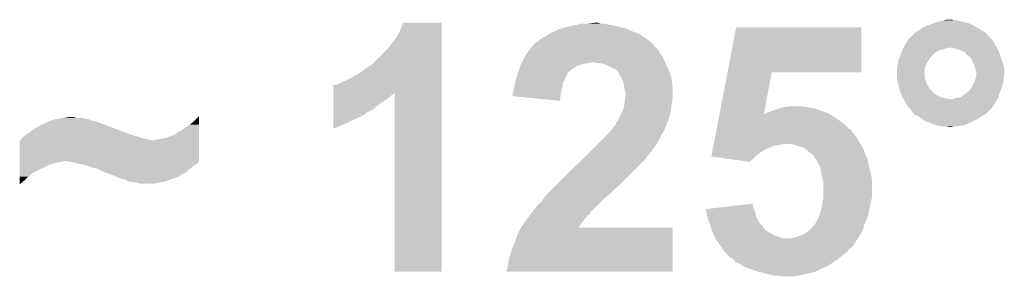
# Model space of a CAD drawing. Extents: x -1.3 to 24.2, y -3.9 to 39.2.
# Tile 26 of 33: x 11 to 14.3, y 30 to 30.9. Entities that reach past the tile are written whole.
import ezdxf

# ---------------------------------------------------------------- set-up
doc = ezdxf.new("R2010")
doc.units = 0
doc.layers.add('THERMO_31_CLICK_V100_GTO', color=14, linetype='CONTINUOUS')

msp = doc.modelspace()

# ---------------------------------------------------------------- linework, layer by layer
at = {"layer": 'THERMO_31_CLICK_V100_GTO'}
for points in [[(12.27582, 30.82798), (12.285986, 30.855898), (12.412978, 30.82798), (12.41298, 30.855898)], [(12.285986, 30.855898), (12.285996, 30.85592), (12.41298, 30.855898), (12.285996, 30.85592)], [(12.80922, 30.838138), (12.8397, 30.84576), (13.014962, 30.838138), (12.98448, 30.84576)], [(12.8397, 30.84576), (12.851554, 30.8483), (12.98448, 30.84576), (12.96924, 30.8483)], [(12.851554, 30.8483), (12.863408, 30.85084), (12.96924, 30.8483), (12.95654, 30.85084)], [(12.863408, 30.85084), (12.875262, 30.85338), (12.95654, 30.85084), (12.946382, 30.85338)], [(12.89558, 30.85338), (12.915884, 30.855918), (12.933684, 30.85338), (12.926062, 30.855918)], [(12.915884, 30.855918), (12.915902, 30.85592), (12.926062, 30.855918), (12.915902, 30.85592)], [(13.352502, 30.69336), (13.380732, 30.840658), (13.792178, 30.69336), (13.7922, 30.840658)], [(13.380732, 30.840658), (13.380738, 30.84068), (13.7922, 30.840658), (13.380738, 30.84068)], [(13.980162, 30.83052), (13.9954, 30.84068), (14.18844, 30.83052), (14.172184, 30.84068)], [(13.9954, 30.84068), (14.001326, 30.84322), (14.172184, 30.84068), (14.168118, 30.84322)], [(14.001326, 30.84322), (14.01318, 30.8483), (14.168118, 30.84322), (14.15796, 30.8483)], [(14.01318, 30.8483), (14.026724, 30.85338), (14.15796, 30.8483), (14.147802, 30.85338)], [(14.026724, 30.85338), (14.033498, 30.85592), (14.147802, 30.85338), (14.137642, 30.85592)], [(14.033498, 30.85592), (14.041964, 30.85846), (14.137642, 30.85592), (14.12748, 30.85846)], [(14.041964, 30.85846), (14.058898, 30.86354), (14.12748, 30.85846), (14.109704, 30.86354)], [(14.058898, 30.86354), (14.07159, 30.866078), (14.097004, 30.86354), (14.091924, 30.866078)], [(14.07159, 30.866078), (14.071602, 30.86608), (14.091924, 30.866078), (14.071602, 30.86608)], [(12.260582, 30.802582), (12.27582, 30.82798), (12.412978, 30.802582), (12.412978, 30.82798)], [(12.7381, 30.80258), (12.745722, 30.80766), (13.087352, 30.80258), (13.079732, 30.80766)], [(12.745722, 30.80766), (12.76096, 30.815282), (13.079732, 30.80766), (13.068298, 30.815282)], [(12.76096, 30.815282), (12.767728, 30.820358), (13.068298, 30.815282), (13.060684, 30.820358)], [(12.767728, 30.820358), (12.771122, 30.822902), (13.060684, 30.820358), (13.053054, 30.822902)], [(12.771122, 30.822902), (12.781282, 30.82544), (13.053054, 30.822902), (13.04544, 30.82544)], [(12.781282, 30.82544), (12.79398, 30.83306), (13.04544, 30.82544), (13.027152, 30.83306)], [(12.79398, 30.83306), (12.80922, 30.838138), (13.027152, 30.83306), (13.014962, 30.838138)], [(13.949682, 30.805122), (13.956436, 30.810194), (14.216378, 30.805122), (14.211306, 30.810194)], [(13.956436, 30.810194), (13.959796, 30.812718), (14.211306, 30.810194), (14.2113, 30.812718)], [(13.959796, 30.812718), (13.959826, 30.81274), (14.2113, 30.812718), (14.20877, 30.81274)], [(13.959826, 30.81274), (13.95984, 30.81275), (14.20877, 30.81274), (14.208764, 30.81275)], [(13.95984, 30.81275), (13.959862, 30.81528), (14.208764, 30.81275), (14.206864, 30.81528)], [(13.959862, 30.81528), (13.962384, 30.815288), (14.206864, 30.81528), (14.206858, 30.815288)], [(13.962384, 30.815288), (13.967458, 30.822896), (14.206858, 30.815288), (14.201142, 30.822896)], [(13.967458, 30.822896), (13.967464, 30.822904), (14.201142, 30.822896), (14.20113, 30.822904)], [(13.967464, 30.822904), (13.98016, 30.830518), (14.20113, 30.822904), (14.188444, 30.830518)], [(13.98016, 30.830518), (13.980162, 30.83052), (14.188444, 30.830518), (14.18844, 30.83052)], [(12.22756, 30.76194), (12.2428, 30.779718), (12.412976, 30.76194), (12.412976, 30.779718)], [(12.2428, 30.779718), (12.260582, 30.802582), (12.412976, 30.779718), (12.412978, 30.802582)], [(12.699488, 30.764476), (12.713716, 30.78226), (13.126722, 30.764476), (13.108942, 30.78226)], [(12.713716, 30.78226), (12.717768, 30.787326), (13.108942, 30.78226), (13.106406, 30.787326)], [(12.717768, 30.787326), (12.71778, 30.78734), (13.106406, 30.787326), (13.103882, 30.78734)], [(12.71778, 30.78734), (12.717782, 30.787342), (13.103882, 30.78734), (13.103882, 30.787342)], [(12.717782, 30.787342), (12.721572, 30.789872), (13.103882, 30.787342), (13.10386, 30.789872)], [(12.721572, 30.789872), (12.73302, 30.79751), (13.10386, 30.789872), (13.094322, 30.79751)], [(12.73302, 30.79751), (12.733042, 30.80004), (13.094322, 30.79751), (13.09116, 30.80004)], [(12.733042, 30.80004), (12.735566, 30.800046), (13.09116, 30.80004), (13.091152, 30.800046)], [(12.735566, 30.800046), (12.7381, 30.80258), (13.091152, 30.800046), (13.087352, 30.80258)], [(13.92936, 30.772102), (13.93077, 30.77464), (14.071606, 30.772102), (14.079224, 30.77464)], [(13.93077, 30.77464), (13.933592, 30.779722), (14.237064, 30.77464), (14.23416, 30.779722)], [(13.933592, 30.779722), (13.942056, 30.794956), (14.23416, 30.779722), (14.226542, 30.794956)], [(13.942056, 30.794956), (13.94206, 30.794962), (14.226542, 30.794956), (14.226538, 30.794962)], [(13.94206, 30.794962), (13.949682, 30.805122), (14.226538, 30.794962), (14.216378, 30.805122)], [(14.097, 30.7721), (14.084298, 30.77464), (14.238516, 30.7721), (14.237064, 30.77464)], [(12.18946, 30.723842), (12.22756, 30.76194), (12.412976, 30.723842), (12.412976, 30.76194)], [(12.67714, 30.72638), (12.686028, 30.744158), (13.147324, 30.72638), (13.13942, 30.744158)], [(12.686028, 30.744158), (12.687302, 30.746702), (13.13942, 30.744158), (13.137514, 30.746702)], [(12.687302, 30.746702), (12.69238, 30.75432), (13.137514, 30.746702), (13.131802, 30.75432)], [(12.69238, 30.75432), (12.69746, 30.76194), (13.131802, 30.75432), (13.127992, 30.76194)], [(12.69746, 30.76194), (12.699488, 30.764476), (13.127992, 30.76194), (13.126722, 30.764476)], [(13.916298, 30.739082), (13.92174, 30.75178), (14.015724, 30.739082), (14.02842, 30.75178)], [(13.92174, 30.75178), (13.923644, 30.756862), (14.02842, 30.75178), (14.033502, 30.756862)], [(13.923644, 30.756862), (13.926502, 30.76448), (14.033502, 30.756862), (14.0462, 30.76448)], [(13.926502, 30.76448), (13.927452, 30.767018), (14.0462, 30.76448), (14.05382, 30.767018)], [(13.927452, 30.767018), (13.928406, 30.76956), (14.05382, 30.767018), (14.063978, 30.76956)], [(13.928406, 30.76956), (13.92936, 30.772102), (14.063978, 30.76956), (14.071606, 30.772102)], [(14.107162, 30.769558), (14.097, 30.7721), (14.239968, 30.769558), (14.238516, 30.7721)], [(14.119858, 30.76448), (14.107162, 30.769558), (14.242868, 30.76448), (14.239968, 30.769558)], [(14.127484, 30.761938), (14.119858, 30.76448), (14.24432, 30.761938), (14.242868, 30.76448)], [(14.135102, 30.756854), (14.127484, 30.761938), (14.246016, 30.756854), (14.24432, 30.761938)], [(14.137646, 30.751778), (14.135102, 30.756854), (14.247708, 30.751778), (14.246016, 30.756854)], [(14.14272, 30.749238), (14.137646, 30.751778), (14.248554, 30.749238), (14.247708, 30.751778)], [(14.152882, 30.739076), (14.14272, 30.749238), (14.251942, 30.739076), (14.248554, 30.749238)], [(12.16152, 30.70352), (12.18946, 30.723842), (12.412974, 30.70352), (12.412976, 30.723842)], [(12.668672, 30.70606), (12.671212, 30.71368), (12.84478, 30.70606), (12.857478, 30.71368)], [(12.671212, 30.71368), (12.67206, 30.71622), (12.857478, 30.71368), (12.86383, 30.71622)], [(12.67206, 30.71622), (12.673328, 30.718758), (12.86383, 30.71622), (12.870178, 30.718758)], [(12.673328, 30.718758), (12.6746, 30.7213), (12.870178, 30.718758), (12.88288, 30.7213)], [(12.6746, 30.7213), (12.67714, 30.72638), (12.88288, 30.7213), (12.903198, 30.72638)], [(12.9286, 30.72384), (12.910818, 30.72638), (13.148452, 30.72384), (13.147324, 30.72638)], [(12.943838, 30.7213), (12.9286, 30.72384), (13.14958, 30.7213), (13.148452, 30.72384)], [(12.96924, 30.71114), (12.943838, 30.7213), (13.154198, 30.71114), (13.14958, 30.7213)], [(12.976856, 30.706062), (12.96924, 30.71114), (13.156506, 30.706062), (13.154198, 30.71114)], [(13.909462, 30.703522), (13.911156, 30.713682), (14.00048, 30.703522), (14.00302, 30.713682)], [(13.911156, 30.713682), (13.91158, 30.71622), (14.00302, 30.713682), (14.004288, 30.71622)], [(13.91158, 30.71622), (13.912668, 30.723842), (14.004288, 30.71622), (14.008102, 30.723842)], [(13.912668, 30.723842), (13.913758, 30.73146), (14.008102, 30.723842), (14.01318, 30.73146)], [(13.913758, 30.73146), (13.914122, 30.734002), (14.01318, 30.73146), (14.014028, 30.734002)], [(13.914122, 30.734002), (13.916298, 30.739082), (14.014028, 30.734002), (14.015724, 30.739082)], [(14.163042, 30.718758), (14.152882, 30.739076), (14.258714, 30.718758), (14.251942, 30.739076)], [(14.163678, 30.716218), (14.163042, 30.718758), (14.25956, 30.716218), (14.258714, 30.718758)], [(14.16558, 30.708602), (14.163678, 30.716218), (14.261084, 30.708602), (14.25956, 30.716218)], [(12.1158, 30.67558), (12.13866, 30.68828), (12.412974, 30.67558), (12.412974, 30.68828)], [(12.13866, 30.68828), (12.16152, 30.70352), (12.412974, 30.68828), (12.412974, 30.70352)], [(12.657668, 30.673042), (12.661054, 30.6832), (12.81938, 30.673042), (12.82446, 30.6832)], [(12.661054, 30.6832), (12.663592, 30.690816), (12.82446, 30.6832), (12.827, 30.690816)], [(12.663592, 30.690816), (12.665286, 30.6959), (12.827, 30.690816), (12.83208, 30.6959)], [(12.665286, 30.6959), (12.668672, 30.70606), (12.83208, 30.6959), (12.84478, 30.70606)], [(12.984472, 30.70352), (12.976856, 30.706062), (13.157662, 30.70352), (13.156506, 30.706062)], [(12.987014, 30.698454), (12.984472, 30.70352), (13.159964, 30.698454), (13.157662, 30.70352)], [(12.989548, 30.69844), (12.987014, 30.698454), (13.159972, 30.69844), (13.159964, 30.698454)], [(12.9926, 30.693358), (12.989548, 30.69844), (13.16228, 30.693358), (13.159972, 30.69844)], [(13.001752, 30.67812), (12.9926, 30.693358), (13.16736, 30.67812), (13.16228, 30.693358)], [(13.0048, 30.673042), (13.001752, 30.67812), (13.168208, 30.673042), (13.16736, 30.67812)], [(13.326214, 30.556204), (13.352498, 30.693342), (13.472186, 30.556204), (13.497556, 30.693342)], [(13.352498, 30.693342), (13.352502, 30.69336), (13.497556, 30.693342), (13.792178, 30.69336)], [(13.90904, 30.700982), (13.909462, 30.703522), (14.00048, 30.700982), (14.00048, 30.703522)], [(13.90904, 30.675584), (13.90904, 30.700982), (14.00048, 30.675584), (14.00048, 30.700982)], [(14.167276, 30.703518), (14.16558, 30.708602), (14.2621, 30.703518), (14.261084, 30.708602)], [(14.16812, 30.70098), (14.167276, 30.703518), (14.262098, 30.70098), (14.2621, 30.703518)], [(14.17066, 30.695896), (14.16812, 30.70098), (14.262098, 30.695896), (14.262098, 30.70098)], [(14.16812, 30.67558), (14.168626, 30.678116), (14.25956, 30.67558), (14.25956, 30.678116)], [(14.168626, 30.678116), (14.169642, 30.683196), (14.25956, 30.678116), (14.262098, 30.683196)], [(14.169642, 30.683196), (14.17066, 30.688278), (14.262098, 30.683196), (14.262098, 30.688278)], [(14.17066, 30.688278), (14.17066, 30.695896), (14.262098, 30.688278), (14.262098, 30.695896)], [(12.057398, 30.62478), (12.057402, 30.65018), (12.412972, 30.62478), (12.412974, 30.65018)], [(12.057402, 30.65018), (12.059926, 30.650186), (12.412974, 30.65018), (12.412974, 30.650186)], [(12.059926, 30.650186), (12.062466, 30.65272), (12.412974, 30.650186), (12.412974, 30.65272)], [(12.062466, 30.65272), (12.067544, 30.652722), (12.412974, 30.65272), (12.412974, 30.652722)], [(12.067544, 30.652722), (12.08024, 30.6578), (12.412974, 30.652722), (12.412974, 30.6578)], [(12.08024, 30.6578), (12.1158, 30.67558), (12.412974, 30.6578), (12.412974, 30.67558)], [(12.651104, 30.64256), (12.65174, 30.6451), (12.80922, 30.64256), (12.809582, 30.6451)], [(12.65174, 30.6451), (12.654788, 30.660338), (12.809582, 30.6451), (12.81176, 30.660338)], [(12.654788, 30.660338), (12.656822, 30.6705), (12.81176, 30.660338), (12.817854, 30.6705)], [(12.656822, 30.6705), (12.657668, 30.673042), (12.817854, 30.6705), (12.81938, 30.673042)], [(13.008864, 30.66288), (13.0048, 30.673042), (13.1699, 30.66288), (13.168208, 30.673042)], [(13.009878, 30.660342), (13.008864, 30.66288), (13.170264, 30.660342), (13.1699, 30.66288)], [(13.012928, 30.645098), (13.009878, 30.660342), (13.17244, 30.645098), (13.170264, 30.660342)], [(13.01496, 30.63494), (13.012928, 30.645098), (13.17244, 30.63494), (13.17244, 30.645098)], [(13.90904, 30.675582), (13.90904, 30.675584), (14.000482, 30.675582), (14.00048, 30.675584)], [(13.910566, 30.667958), (13.90904, 30.675582), (14.00302, 30.667958), (14.000482, 30.675582)], [(13.91158, 30.66288), (13.910566, 30.667958), (14.00429, 30.66288), (14.00302, 30.667958)], [(13.91271, 30.657802), (13.91158, 30.66288), (14.005558, 30.657802), (14.00429, 30.66288)], [(13.914404, 30.650182), (13.91271, 30.657802), (14.010638, 30.650182), (14.005558, 30.657802)], [(13.91666, 30.640024), (13.914404, 30.650182), (14.015718, 30.640024), (14.010638, 30.650182)], [(14.152878, 30.64002), (14.155418, 30.6451), (14.252574, 30.64002), (14.25448, 30.6451)], [(14.155418, 30.6451), (14.164308, 30.662876), (14.25448, 30.6451), (14.25956, 30.662876)], [(14.164308, 30.662876), (14.16558, 30.665418), (14.25956, 30.662876), (14.25956, 30.665418)], [(14.16558, 30.665418), (14.16812, 30.67558), (14.25956, 30.665418), (14.25956, 30.67558)], [(12.057396, 30.622234), (12.057398, 30.624758), (12.255486, 30.622234), (12.2555, 30.624758)], [(12.057396, 30.619698), (12.057396, 30.622234), (12.25042, 30.619698), (12.255486, 30.622234)], [(12.057396, 30.61208), (12.057396, 30.619698), (12.2428, 30.61208), (12.25042, 30.619698)], [(12.057398, 30.624758), (12.057398, 30.62478), (12.2555, 30.624758), (12.258018, 30.62478)], [(12.25804, 30.038062), (12.258018, 30.62478), (12.412958, 30.038062), (12.412972, 30.62478)], [(12.64666, 30.624782), (12.651104, 30.64256), (12.804774, 30.624782), (12.80922, 30.64256)], [(12.64666, 30.622238), (12.64666, 30.624782), (12.80414, 30.622238), (12.804774, 30.624782)], [(12.64666, 30.61464), (12.64666, 30.622238), (12.803288, 30.61464), (12.80414, 30.622238)], [(12.801578, 30.599382), (12.64666, 30.61464), (12.801578, 30.599382), (12.803288, 30.61464)], [(13.0175, 30.624782), (13.01496, 30.63494), (13.17244, 30.624782), (13.17244, 30.63494)], [(13.016048, 30.606998), (13.0175, 30.617162), (13.17244, 30.606998), (13.17244, 30.617162)], [(13.0175, 30.617162), (13.0175, 30.624782), (13.17244, 30.617162), (13.17244, 30.624782)], [(13.91666, 30.640022), (13.91666, 30.640024), (14.01572, 30.640022), (14.015718, 30.640024)], [(13.920046, 30.629866), (13.91666, 30.640022), (14.025874, 30.629866), (14.01572, 30.640022)], [(13.92089, 30.627334), (13.920046, 30.629866), (14.02588, 30.627334), (14.025874, 30.629866)], [(13.92174, 30.624782), (13.92089, 30.627334), (14.030956, 30.624782), (14.02588, 30.627334)], [(13.922588, 30.622242), (13.92174, 30.624782), (14.033498, 30.622242), (14.030956, 30.624782)], [(13.92428, 30.617162), (13.922588, 30.622242), (14.041118, 30.617162), (14.033498, 30.622242)], [(13.927184, 30.61208), (13.92428, 30.617162), (14.051278, 30.61208), (14.041118, 30.617162)], [(14.114776, 30.60954), (14.1224, 30.614622), (14.241142, 30.60954), (14.243048, 30.614622)], [(14.1224, 30.614622), (14.135098, 30.622238), (14.243048, 30.614622), (14.245906, 30.622238)], [(14.135098, 30.622238), (14.142714, 30.629854), (14.245906, 30.622238), (14.248762, 30.629854)], [(14.142714, 30.629854), (14.145246, 30.62986), (14.248762, 30.629854), (14.248764, 30.62986)], [(14.145246, 30.62986), (14.147798, 30.634936), (14.248764, 30.62986), (14.250668, 30.634936)], [(14.147798, 30.634936), (14.152878, 30.64002), (14.250668, 30.634936), (14.252574, 30.64002)], [(12.057388, 30.571438), (12.057392, 30.59176), (12.186918, 30.571438), (12.21232, 30.59176)], [(12.057392, 30.59176), (12.057394, 30.599378), (12.21232, 30.59176), (12.225018, 30.599378)], [(12.057394, 30.607), (12.057396, 30.61208), (12.23518, 30.607), (12.2428, 30.61208)], [(12.057394, 30.599378), (12.057394, 30.607), (12.225018, 30.599378), (12.23518, 30.607)], [(13.011572, 30.57906), (13.01242, 30.581602), (13.16736, 30.57906), (13.167782, 30.581602)], [(13.01242, 30.581602), (13.014234, 30.5943), (13.167782, 30.581602), (13.1699, 30.5943)], [(13.014234, 30.5943), (13.016048, 30.606998), (13.1699, 30.5943), (13.17244, 30.606998)], [(13.538202, 30.57906), (13.558506, 30.581598), (13.604244, 30.57906), (13.596622, 30.581598)], [(13.558506, 30.581598), (13.558522, 30.5816), (13.596622, 30.581598), (13.558522, 30.5816)], [(13.930086, 30.607), (13.927184, 30.61208), (14.0716, 30.607), (14.051278, 30.61208)], [(13.931538, 30.60446), (13.930086, 30.607), (14.084298, 30.60446), (14.0716, 30.607)], [(13.931538, 30.604458), (13.931538, 30.60446), (14.239238, 30.604458), (14.239238, 30.60446)], [(13.93444, 30.599378), (13.931538, 30.604458), (14.236062, 30.599378), (14.239238, 30.604458)], [(13.942058, 30.584144), (13.93444, 30.599378), (14.22654, 30.584144), (14.236062, 30.599378)], [(13.94206, 30.584142), (13.942058, 30.584144), (14.22654, 30.584142), (14.22654, 30.584144)], [(13.952218, 30.573982), (13.94206, 30.584142), (14.218918, 30.573982), (14.22654, 30.584142)], [(14.091916, 30.60446), (14.097, 30.607), (14.239238, 30.60446), (14.24019, 30.607)], [(14.097, 30.607), (14.104618, 30.609538), (14.24019, 30.607), (14.241142, 30.609538)], [(14.104618, 30.609538), (14.114776, 30.60954), (14.241142, 30.609538), (14.241142, 30.60954)], [(11.600178, 30.533338), (11.61542, 30.548528), (11.615416, 30.533338), (11.61542, 30.548528)], [(12.057384, 30.5435), (12.057386, 30.55112), (12.13612, 30.5435), (12.1539, 30.55112)], [(12.057386, 30.55112), (12.057388, 30.563818), (12.1539, 30.55112), (12.17168, 30.563818)], [(12.057388, 30.563818), (12.057388, 30.571438), (12.17168, 30.563818), (12.186918, 30.571438)], [(12.995654, 30.540958), (12.99972, 30.55112), (13.159738, 30.540958), (13.162278, 30.55112)], [(12.99972, 30.55112), (13.004798, 30.56128), (13.162278, 30.55112), (13.16482, 30.56128)], [(13.004798, 30.56128), (13.00734, 30.566362), (13.16482, 30.56128), (13.165546, 30.566362)], [(13.00734, 30.566362), (13.011572, 30.57906), (13.165546, 30.566362), (13.16736, 30.57906)], [(13.321346, 30.5308), (13.32524, 30.551122), (13.72616, 30.5308), (13.69568, 30.551122)], [(13.32524, 30.551122), (13.326214, 30.5562), (13.69568, 30.551122), (13.687216, 30.5562)], [(13.326214, 30.5562), (13.326214, 30.556204), (13.472186, 30.5562), (13.474706, 30.556204)], [(13.472186, 30.5562), (13.472186, 30.556204), (13.687216, 30.5562), (13.68721, 30.556204)], [(13.474706, 30.556204), (13.478508, 30.55874), (13.68721, 30.556204), (13.682982, 30.55874)], [(13.478508, 30.55874), (13.482322, 30.561282), (13.682982, 30.55874), (13.675356, 30.561282)], [(13.482322, 30.561282), (13.492474, 30.56382), (13.675356, 30.561282), (13.66774, 30.56382)], [(13.492474, 30.56382), (13.492482, 30.563822), (13.66774, 30.56382), (13.667736, 30.563822)], [(13.492482, 30.563822), (13.505178, 30.5689), (13.667736, 30.563822), (13.653768, 30.5689)], [(13.505178, 30.5689), (13.520412, 30.573978), (13.653768, 30.5689), (13.6398, 30.573978)], [(13.520412, 30.573978), (13.52042, 30.57398), (13.6398, 30.573978), (13.639792, 30.57398)], [(13.52042, 30.57398), (13.538202, 30.57906), (13.639792, 30.57398), (13.614402, 30.57906)], [(13.95222, 30.57398), (13.952218, 30.573982), (14.218918, 30.57398), (14.218918, 30.573982)], [(13.9573, 30.56636), (13.95222, 30.57398), (14.211298, 30.56636), (14.218918, 30.57398)], [(13.959838, 30.56382), (13.9573, 30.56636), (14.208758, 30.56382), (14.211298, 30.56636)], [(13.965558, 30.556198), (13.959838, 30.56382), (14.201138, 30.556198), (14.208758, 30.56382)], [(13.967458, 30.553664), (13.965558, 30.556198), (14.196912, 30.553664), (14.201138, 30.556198)], [(13.980156, 30.548582), (13.967458, 30.553664), (14.18844, 30.548582), (14.196912, 30.553664)], [(13.98016, 30.54858), (13.980156, 30.548582), (14.188436, 30.54858), (14.18844, 30.548582)], [(13.993708, 30.53842), (13.98016, 30.54858), (14.1732, 30.53842), (14.188436, 30.54858)], [(11.078968, 30.51048), (11.09726, 30.52064), (11.33348, 30.51048), (11.306388, 30.52064)], [(11.09726, 30.52064), (11.108436, 30.52572), (11.306388, 30.52064), (11.29284, 30.52572)], [(11.108436, 30.52572), (11.119608, 30.530798), (11.29284, 30.52572), (11.280142, 30.530798)], [(11.119608, 30.530798), (11.125202, 30.53334), (11.280142, 30.530798), (11.267442, 30.53334)], [(11.125202, 30.53334), (11.13282, 30.53588), (11.267442, 30.53334), (11.259822, 30.53588)], [(11.13282, 30.53588), (11.14044, 30.53842), (11.259822, 30.53588), (11.254742, 30.53842)], [(11.14044, 30.53842), (11.15568, 30.54096), (11.254742, 30.53842), (11.243312, 30.54096)], [(11.15568, 30.54096), (11.17346, 30.5435), (11.243312, 30.54096), (11.231882, 30.5435)], [(11.17346, 30.5435), (11.188688, 30.546038), (11.211564, 30.5435), (11.203942, 30.546038)], [(11.188688, 30.546038), (11.188702, 30.54604), (11.203942, 30.546038), (11.188702, 30.54604)], [(11.572242, 30.513022), (11.58494, 30.52064), (11.615414, 30.513022), (11.615414, 30.52064)], [(11.58494, 30.52064), (11.600178, 30.533338), (11.615414, 30.52064), (11.615416, 30.533338)], [(12.05738, 30.507972), (12.057382, 30.52572), (12.05738, 30.507972), (12.10056, 30.52572)], [(12.057382, 30.52572), (12.057384, 30.5435), (12.10056, 30.52572), (12.13612, 30.5435)], [(12.969872, 30.502858), (12.979402, 30.51556), (13.1445, 30.502858), (13.14958, 30.51556)], [(12.979402, 30.51556), (12.98447, 30.520636), (13.14958, 30.51556), (13.152118, 30.520636)], [(12.98447, 30.520636), (12.98448, 30.520646), (13.152118, 30.520636), (13.152118, 30.520646)], [(12.98448, 30.520646), (12.984482, 30.523176), (13.152118, 30.520646), (13.15212, 30.523176)], [(12.984482, 30.523176), (12.984484, 30.523186), (13.15212, 30.523176), (13.152124, 30.523186)], [(12.984484, 30.523186), (12.99464, 30.53842), (13.152124, 30.523186), (13.15865, 30.53842)], [(12.99464, 30.53842), (12.995654, 30.540958), (13.15865, 30.53842), (13.159738, 30.540958)], [(13.316478, 30.5054), (13.318912, 30.518102), (13.754106, 30.5054), (13.741398, 30.518102)], [(13.318912, 30.518102), (13.321346, 30.5308), (13.741398, 30.518102), (13.72616, 30.5308)], [(14.000478, 30.533342), (13.993708, 30.53842), (14.16135, 30.533342), (14.1732, 30.53842)], [(14.007258, 30.5308), (14.000478, 30.533342), (14.15542, 30.5308), (14.16135, 30.533342)], [(14.03435, 30.52064), (14.007258, 30.5308), (14.135098, 30.52064), (14.15542, 30.5308)], [(14.041116, 30.518102), (14.03435, 30.52064), (14.122408, 30.518102), (14.135098, 30.52064)], [(14.0589, 30.51556), (14.041116, 30.518102), (14.109698, 30.51556), (14.122408, 30.518102)], [(14.076674, 30.513026), (14.074134, 30.51556), (14.084328, 30.513026), (14.096998, 30.51556)], [(11.03884, 30.48254), (11.04265, 30.48508), (11.41095, 30.48254), (11.40206, 30.48508)], [(11.04265, 30.48508), (11.05027, 30.49016), (11.40206, 30.48508), (11.386818, 30.49016)], [(11.05027, 30.49016), (11.05408, 30.4927), (11.386818, 30.49016), (11.38047, 30.4927)], [(11.05408, 30.4927), (11.057466, 30.49524), (11.38047, 30.4927), (11.37412, 30.49524)], [(11.057466, 30.49524), (11.060852, 30.49778), (11.37412, 30.49524), (11.366504, 30.49778)], [(11.060852, 30.49778), (11.06423, 30.500314), (11.366504, 30.49778), (11.363966, 30.500314)], [(11.06423, 30.500314), (11.064238, 30.50032), (11.363966, 30.500314), (11.358884, 30.50032)], [(11.064238, 30.50032), (11.0744, 30.507942), (11.358884, 30.50032), (11.339826, 30.507942)], [(11.0744, 30.507942), (11.078968, 30.51048), (11.339826, 30.507942), (11.33348, 30.51048)], [(11.518898, 30.48254), (11.534142, 30.487624), (11.61541, 30.48254), (11.61541, 30.487624)], [(11.534142, 30.487624), (11.536684, 30.490162), (11.61541, 30.487624), (11.61541, 30.490162)], [(11.536684, 30.490162), (11.541762, 30.492702), (11.61541, 30.490162), (11.61541, 30.492702)], [(11.541762, 30.492702), (11.549382, 30.49778), (11.61541, 30.492702), (11.615412, 30.49778)], [(11.549382, 30.49778), (11.55954, 30.50286), (11.615412, 30.49778), (11.615412, 30.50286)], [(11.55954, 30.50286), (11.572242, 30.513022), (11.615412, 30.50286), (11.615414, 30.513022)], [(12.94384, 30.474922), (12.959078, 30.49016), (13.12926, 30.474922), (13.13688, 30.49016)], [(12.959078, 30.49016), (12.96416, 30.495242), (13.13688, 30.49016), (13.139928, 30.495242)], [(12.96416, 30.495242), (12.969872, 30.502858), (13.139928, 30.495242), (13.1445, 30.502858)], [(13.310636, 30.474918), (13.312582, 30.48508), (13.7795, 30.474918), (13.77188, 30.48508)], [(13.312582, 30.48508), (13.314044, 30.4927), (13.77188, 30.48508), (13.7668, 30.4927)], [(13.314044, 30.4927), (13.315016, 30.49778), (13.7668, 30.4927), (13.761722, 30.49778)], [(13.315016, 30.49778), (13.31599, 30.502856), (13.761722, 30.49778), (13.759182, 30.502856)], [(13.31599, 30.502856), (13.316476, 30.505394), (13.759182, 30.502856), (13.756646, 30.505394)], [(13.316476, 30.505394), (13.316478, 30.5054), (13.756646, 30.505394), (13.754106, 30.5054)], [(14.084298, 30.51302), (14.076674, 30.513026), (14.084298, 30.51302), (14.084328, 30.513026)], [(11.02615, 30.40126), (11.026162, 30.46984), (11.615398, 30.40126), (11.615408, 30.46984)], [(11.026162, 30.46984), (11.028686, 30.469846), (11.463022, 30.46984), (11.462998, 30.469846)], [(11.028686, 30.469846), (11.031218, 30.47238), (11.462998, 30.469846), (11.45286, 30.47238)], [(11.031218, 30.47238), (11.031222, 30.472384), (11.45286, 30.47238), (11.452834, 30.472384)], [(11.031222, 30.472384), (11.03249, 30.47492), (11.452834, 30.472384), (11.435082, 30.47492)], [(11.03249, 30.47492), (11.033762, 30.47746), (11.435082, 30.47492), (11.427462, 30.47746)], [(11.033762, 30.47746), (11.0363, 30.48), (11.427462, 30.47746), (11.41984, 30.48)], [(11.0363, 30.48), (11.03884, 30.48254), (11.41984, 30.48), (11.41095, 30.48254)], [(11.463022, 30.46984), (11.468102, 30.469842), (11.615408, 30.46984), (11.615408, 30.469842)], [(11.468102, 30.469842), (11.475724, 30.47238), (11.615408, 30.469842), (11.615408, 30.47238)], [(11.483342, 30.47238), (11.4935, 30.47492), (11.615408, 30.47238), (11.615408, 30.47492)], [(11.4935, 30.47492), (11.506202, 30.477462), (11.615408, 30.47492), (11.615408, 30.477462)], [(11.506202, 30.477462), (11.518898, 30.48254), (11.615408, 30.477462), (11.61541, 30.48254)], [(12.908278, 30.43936), (12.926056, 30.457138), (13.1064, 30.43936), (13.1191, 30.457138)], [(12.926056, 30.457138), (12.94384, 30.474922), (13.1191, 30.457138), (13.12926, 30.474922)], [(13.304794, 30.44444), (13.306254, 30.452058), (13.4874, 30.44444), (13.505178, 30.452058)], [(13.306254, 30.452058), (13.306742, 30.4546), (13.505178, 30.452058), (13.52296, 30.4546)], [(13.306742, 30.4546), (13.307228, 30.45714), (13.52296, 30.4546), (13.535658, 30.45714)], [(13.307228, 30.45714), (13.308688, 30.46476), (13.790296, 30.45714), (13.784582, 30.46476)], [(13.308688, 30.46476), (13.310636, 30.474918), (13.784582, 30.46476), (13.7795, 30.474918)], [(13.573766, 30.454598), (13.566136, 30.45714), (13.7922, 30.454598), (13.790296, 30.45714)], [(13.58138, 30.45206), (13.573766, 30.454598), (13.79347, 30.45206), (13.7922, 30.454598)], [(13.59916, 30.446982), (13.58138, 30.45206), (13.796008, 30.446982), (13.79347, 30.45206)], [(12.880336, 30.411418), (12.887942, 30.419024), (13.086076, 30.411418), (13.088616, 30.419024)], [(12.887942, 30.419024), (12.887958, 30.41904), (13.088616, 30.419024), (13.09115, 30.41904)], [(12.887958, 30.41904), (12.908278, 30.43936), (13.09115, 30.41904), (13.1064, 30.43936)], [(13.299444, 30.416522), (13.299926, 30.419038), (13.444242, 30.416522), (13.44676, 30.419038)], [(13.299926, 30.419038), (13.302846, 30.434278), (13.44676, 30.419038), (13.46708, 30.434278)], [(13.302846, 30.434278), (13.304794, 30.44444), (13.46708, 30.434278), (13.4874, 30.44444)], [(13.611858, 30.439362), (13.59916, 30.446982), (13.799818, 30.439362), (13.796008, 30.446982)], [(13.611864, 30.439358), (13.611858, 30.439362), (13.79982, 30.439358), (13.799818, 30.439362)], [(13.61948, 30.431742), (13.611864, 30.439358), (13.80236, 30.431742), (13.79982, 30.439358)], [(13.629638, 30.42412), (13.61948, 30.431742), (13.8049, 30.42412), (13.80236, 30.431742)], [(13.634718, 30.419042), (13.629638, 30.42412), (13.80744, 30.419042), (13.8049, 30.42412)], [(13.641496, 30.408878), (13.634718, 30.419042), (13.81252, 30.408878), (13.80744, 30.419042)], [(11.026148, 30.38094), (11.02615, 30.3911), (11.10742, 30.38094), (11.127738, 30.3911)], [(11.02615, 30.401258), (11.02615, 30.40126), (11.170918, 30.401258), (11.175998, 30.40126)], [(11.02615, 30.39872), (11.02615, 30.401258), (11.163296, 30.39872), (11.170918, 30.401258)], [(11.02615, 30.3911), (11.02615, 30.39872), (11.127738, 30.3911), (11.158218, 30.39872)], [(11.19632, 30.39872), (11.175998, 30.40126), (11.615398, 30.39872), (11.615398, 30.40126)], [(11.196384, 30.398706), (11.19632, 30.39872), (11.612874, 30.398706), (11.615398, 30.39872)], [(11.219188, 30.393638), (11.196384, 30.398706), (11.610334, 30.393638), (11.612874, 30.398706)], [(11.230618, 30.391098), (11.219188, 30.393638), (11.60526, 30.391098), (11.610334, 30.393638)], [(11.242038, 30.38856), (11.230618, 30.391098), (11.601876, 30.38856), (11.60526, 30.391098)], [(11.262358, 30.380942), (11.242038, 30.38856), (11.591718, 30.380942), (11.601876, 30.38856)], [(12.78128, 30.3149), (12.854946, 30.38856), (12.989554, 30.3149), (13.063216, 30.38856)], [(12.854946, 30.38856), (12.857486, 30.388574), (13.063216, 30.38856), (13.06323, 30.388574)], [(12.857486, 30.388574), (12.860026, 30.393642), (13.06323, 30.388574), (13.068298, 30.393642)], [(12.860026, 30.393642), (12.8651, 30.396182), (13.068298, 30.393642), (13.070838, 30.396182)], [(12.8651, 30.396182), (12.880336, 30.411418), (13.070838, 30.396182), (13.086076, 30.411418)], [(13.426432, 30.398722), (13.299444, 30.416522), (13.426432, 30.398722), (13.444242, 30.416522)], [(13.64488, 30.4038), (13.641496, 30.408878), (13.813368, 30.4038), (13.81252, 30.408878)], [(13.650688, 30.39364), (13.64488, 30.4038), (13.81506, 30.39364), (13.813368, 30.4038)], [(13.65504, 30.386022), (13.650688, 30.39364), (13.816966, 30.386022), (13.81506, 30.39364)], [(13.66012, 30.368242), (13.65504, 30.386022), (13.82141, 30.368242), (13.816966, 30.386022)], [(11.026142, 30.35046), (11.026144, 30.36062), (11.05408, 30.35046), (11.06678, 30.36062)], [(11.026144, 30.36062), (11.026146, 30.36824), (11.06678, 30.36062), (11.08202, 30.36824)], [(11.026146, 30.37586), (11.026148, 30.38094), (11.094718, 30.37586), (11.10742, 30.38094)], [(11.026146, 30.36824), (11.026146, 30.37586), (11.08202, 30.36824), (11.094718, 30.37586)], [(11.282678, 30.375862), (11.262358, 30.380942), (11.584944, 30.375862), (11.591718, 30.380942)], [(11.282684, 30.375858), (11.282678, 30.375862), (11.58494, 30.375858), (11.584944, 30.375862)], [(11.290296, 30.370782), (11.282684, 30.375858), (11.579862, 30.370782), (11.58494, 30.375858)], [(11.297918, 30.36824), (11.290296, 30.370782), (11.577318, 30.36824), (11.579862, 30.370782)], [(11.303004, 30.365698), (11.297918, 30.36824), (11.574776, 30.365698), (11.577318, 30.36824)], [(11.308076, 30.363162), (11.303004, 30.365698), (11.569704, 30.363162), (11.574776, 30.365698)], [(11.310616, 30.36316), (11.308076, 30.363162), (11.5697, 30.36316), (11.569704, 30.363162)], [(11.324172, 30.358078), (11.310616, 30.36316), (11.559538, 30.358078), (11.5697, 30.36316)], [(11.33094, 30.35554), (11.324172, 30.358078), (11.555728, 30.35554), (11.559538, 30.358078)], [(11.34872, 30.34792), (11.33094, 30.35554), (11.544296, 30.34792), (11.555728, 30.35554)], [(13.662026, 30.352998), (13.66012, 30.368242), (13.82522, 30.352998), (13.82141, 30.368242)], [(11.02614, 30.33776), (11.026142, 30.35046), (11.04138, 30.33776), (11.05408, 30.35046)], [(11.02614, 30.325106), (11.02614, 30.33776), (11.02614, 30.325106), (11.04138, 30.33776)], [(11.348726, 30.347918), (11.34872, 30.34792), (11.541758, 30.347918), (11.544296, 30.34792)], [(11.361418, 30.342842), (11.348726, 30.347918), (11.526526, 30.342842), (11.541758, 30.347918)], [(11.361428, 30.34284), (11.361418, 30.342842), (11.52652, 30.34284), (11.526526, 30.342842)], [(11.374118, 30.340302), (11.361428, 30.34284), (11.520174, 30.340302), (11.52652, 30.34284)], [(11.37793, 30.33776), (11.374118, 30.340302), (11.513822, 30.33776), (11.520174, 30.340302)], [(11.381736, 30.335222), (11.37793, 30.33776), (11.506206, 30.335222), (11.513822, 30.33776)], [(11.389358, 30.332682), (11.381736, 30.335222), (11.498586, 30.332682), (11.506206, 30.335222)], [(11.394438, 30.33268), (11.389358, 30.332682), (11.49858, 30.33268), (11.498586, 30.332682)], [(11.414758, 30.33014), (11.394438, 30.33268), (11.483338, 30.33014), (11.49858, 30.33268)], [(11.422378, 30.327602), (11.414758, 30.33014), (11.46811, 30.327602), (11.483338, 30.33014)], [(11.468098, 30.3276), (11.422378, 30.327602), (11.468098, 30.3276), (11.46811, 30.327602)], [(13.66266, 30.347922), (13.662026, 30.352998), (13.825856, 30.347922), (13.82522, 30.352998)], [(13.667738, 30.332682), (13.66266, 30.347922), (13.82776, 30.332682), (13.825856, 30.347922)], [(13.66774, 30.332678), (13.667738, 30.332682), (13.82776, 30.332678), (13.82776, 30.332682)], [(13.66774, 30.284418), (13.66774, 30.332678), (13.82776, 30.284418), (13.82776, 30.332678)], [(12.748624, 30.279342), (12.755882, 30.289502), (12.948922, 30.279342), (12.961114, 30.289502)], [(12.755882, 30.289502), (12.75842, 30.29204), (12.961114, 30.289502), (12.96416, 30.29204)], [(12.75842, 30.29204), (12.781274, 30.314894), (12.96416, 30.29204), (12.987014, 30.314894)], [(12.781274, 30.314894), (12.78128, 30.3149), (12.987014, 30.314894), (12.989554, 30.3149)], [(12.722012, 30.24886), (12.730478, 30.259018), (12.91844, 30.24886), (12.928598, 30.259018)], [(12.730478, 30.259018), (12.74318, 30.27172), (12.928598, 30.259018), (12.9413, 30.27172)], [(12.74318, 30.27172), (12.748624, 30.279342), (12.9413, 30.27172), (12.948922, 30.279342)], [(13.370306, 30.253938), (13.4366, 30.261536), (13.4366, 30.253938), (13.4366, 30.261536)], [(13.66266, 30.25394), (13.664182, 30.26156), (13.820774, 30.25394), (13.82268, 30.26156)], [(13.664182, 30.26156), (13.666722, 30.27426), (13.82268, 30.26156), (13.82522, 30.27426)], [(13.666722, 30.27426), (13.66774, 30.279342), (13.82522, 30.27426), (13.82649, 30.279342)], [(13.66774, 30.279342), (13.66774, 30.284418), (13.82649, 30.279342), (13.82776, 30.284418)], [(12.70254, 30.22346), (12.706348, 30.228538), (12.895574, 30.22346), (12.900656, 30.228538)], [(12.706348, 30.228538), (12.71206, 30.236154), (12.900656, 30.228538), (12.9032, 30.236154)], [(12.71206, 30.236154), (12.71778, 30.24378), (12.9032, 30.236154), (12.912346, 30.24378)], [(12.71778, 30.24378), (12.722012, 30.24886), (12.912346, 30.24378), (12.91844, 30.24886)], [(13.28168, 30.24378), (13.370306, 30.253938), (13.438634, 30.24378), (13.4366, 30.253938)], [(13.282042, 30.241238), (13.28168, 30.24378), (13.439142, 30.241238), (13.438634, 30.24378)], [(13.283482, 30.231078), (13.282042, 30.241238), (13.44422, 30.231078), (13.439142, 30.241238)], [(13.2842, 30.226002), (13.283482, 30.231078), (13.445236, 30.226002), (13.44422, 30.231078)], [(13.28638, 30.218378), (13.2842, 30.226002), (13.446762, 30.218378), (13.445236, 30.226002)], [(13.65419, 30.223458), (13.657578, 30.23362), (13.815058, 30.223458), (13.816906, 30.23362)], [(13.657578, 30.23362), (13.662024, 30.2514), (13.816906, 30.23362), (13.82014, 30.2514)], [(13.662024, 30.2514), (13.66266, 30.25394), (13.82014, 30.2514), (13.820774, 30.25394)], [(12.674138, 30.18282), (12.679682, 30.19298), (12.862602, 30.18282), (12.869346, 30.19298)], [(12.679682, 30.19298), (12.682222, 30.195524), (12.869346, 30.19298), (12.871036, 30.195524)], [(12.682222, 30.195524), (12.68349, 30.19806), (12.871036, 30.195524), (12.87272, 30.19806)], [(12.68349, 30.19806), (12.684762, 30.2006), (12.87272, 30.19806), (12.87475, 30.2006)], [(12.684762, 30.2006), (12.68984, 30.20568), (12.87475, 30.2006), (12.878814, 30.20568)], [(12.68984, 30.20568), (12.693224, 30.210758), (12.878814, 30.20568), (12.882878, 30.210758)], [(12.693224, 30.210758), (12.69492, 30.2133), (12.882878, 30.210758), (12.885418, 30.2133)], [(12.69492, 30.2133), (12.696824, 30.21584), (12.885418, 30.2133), (12.887958, 30.21584)], [(12.696824, 30.21584), (12.700632, 30.220916), (12.887958, 30.21584), (12.890498, 30.220916)], [(12.700632, 30.220916), (12.702534, 30.223454), (12.890498, 30.220916), (12.893034, 30.223454)], [(12.702534, 30.223454), (12.70254, 30.22346), (12.893034, 30.223454), (12.895574, 30.22346)], [(13.28928, 30.20822), (13.28638, 30.218378), (13.451842, 30.20822), (13.446762, 30.218378)], [(13.290974, 30.20314), (13.28928, 30.20822), (13.45438, 30.20314), (13.451842, 30.20822)], [(13.29944, 30.17774), (13.290974, 30.20314), (13.4747, 30.17774), (13.45438, 30.20314)], [(13.634734, 30.190446), (13.63979, 30.19298), (13.801634, 30.190446), (13.802358, 30.19298)], [(13.63979, 30.19298), (13.639802, 30.192986), (13.802358, 30.19298), (13.80236, 30.192986)], [(13.639802, 30.192986), (13.6525, 30.218382), (13.80236, 30.192986), (13.812942, 30.218382)], [(13.6525, 30.218382), (13.65419, 30.223458), (13.812942, 30.218382), (13.815058, 30.223458)], [(12.65428, 30.1371), (12.66444, 30.165042), (13.172432, 30.1371), (13.172436, 30.165042)], [(12.66444, 30.165042), (12.674126, 30.182798), (13.172436, 30.165042), (13.17244, 30.182798)], [(12.674126, 30.182798), (12.674138, 30.18282), (13.17244, 30.182798), (12.862602, 30.18282)], [(13.301558, 30.17266), (13.29944, 30.17774), (13.47978, 30.17266), (13.4747, 30.17774)], [(13.303674, 30.16758), (13.301558, 30.17266), (13.487402, 30.16758), (13.47978, 30.17266)], [(13.307908, 30.15742), (13.303674, 30.16758), (13.50772, 30.15742), (13.487402, 30.16758)], [(13.581382, 30.152342), (13.60042, 30.159958), (13.784578, 30.152342), (13.789658, 30.159958)], [(13.60042, 30.159958), (13.60678, 30.162502), (13.789658, 30.159958), (13.79093, 30.162502)], [(13.60678, 30.162502), (13.622018, 30.175198), (13.79093, 30.162502), (13.797278, 30.175198)], [(13.622018, 30.1752), (13.63472, 30.187906), (13.79728, 30.1752), (13.800908, 30.187906)], [(13.622018, 30.175198), (13.622018, 30.1752), (13.797278, 30.175198), (13.79728, 30.1752)], [(13.63472, 30.187906), (13.634734, 30.190446), (13.800908, 30.187906), (13.801634, 30.190446)], [(12.64412, 30.1117), (12.65428, 30.1371), (13.172428, 30.1117), (13.172432, 30.1371)], [(13.310024, 30.15234), (13.307908, 30.15742), (13.520418, 30.15234), (13.50772, 30.15742)], [(13.31214, 30.14726), (13.310024, 30.15234), (13.535664, 30.14726), (13.520418, 30.15234)], [(13.31976, 30.1371), (13.31214, 30.14726), (13.774412, 30.1371), (13.781188, 30.14726)], [(13.324332, 30.12948), (13.31976, 30.1371), (13.76933, 30.12948), (13.774412, 30.1371)], [(13.324346, 30.129458), (13.324332, 30.12948), (13.7668, 30.129458), (13.76933, 30.12948)], [(13.327378, 30.124402), (13.324346, 30.129458), (13.766794, 30.124402), (13.7668, 30.129458)], [(13.558522, 30.14726), (13.56868, 30.1498), (13.781188, 30.14726), (13.782882, 30.1498)], [(13.56868, 30.1498), (13.581382, 30.152342), (13.782882, 30.1498), (13.784578, 30.152342)], [(12.6365, 30.088838), (12.64412, 30.1117), (13.172424, 30.088838), (13.172428, 30.1117)], [(13.327386, 30.124394), (13.327378, 30.124402), (13.766794, 30.124394), (13.766794, 30.124402)], [(13.33119, 30.11932), (13.327386, 30.124394), (13.76172, 30.11932), (13.766794, 30.124394)], [(13.335, 30.11424), (13.33119, 30.11932), (13.7541, 30.11424), (13.76172, 30.11932)], [(13.335002, 30.114238), (13.335, 30.11424), (13.754098, 30.114238), (13.7541, 30.11424)], [(13.34008, 30.10662), (13.335002, 30.114238), (13.748384, 30.10662), (13.754098, 30.114238)], [(13.342622, 30.104078), (13.34008, 30.10662), (13.746478, 30.104078), (13.748384, 30.10662)], [(13.35024, 30.09646), (13.342622, 30.104078), (13.73632, 30.09646), (13.746478, 30.104078)], [(13.357858, 30.08884), (13.35024, 30.09646), (13.726794, 30.08884), (13.73632, 30.09646)], [(12.63142, 30.068522), (12.6365, 30.088838), (13.172422, 30.068522), (13.172424, 30.088838)], [(12.63142, 30.058364), (12.63142, 30.068522), (13.17242, 30.058364), (13.172422, 30.068522)], [(13.360394, 30.083774), (13.357858, 30.08884), (13.720462, 30.083774), (13.726794, 30.08884)], [(13.365474, 30.08376), (13.360394, 30.083774), (13.720444, 30.08376), (13.720462, 30.083774)], [(13.3731, 30.07614), (13.365474, 30.08376), (13.71092, 30.07614), (13.720444, 30.08376)], [(13.37818, 30.071062), (13.3731, 30.07614), (13.703302, 30.071062), (13.71092, 30.07614)], [(13.393418, 30.06344), (13.37818, 30.071062), (13.69187, 30.06344), (13.703302, 30.071062)], [(13.40485, 30.05582), (13.393418, 30.06344), (13.68044, 30.05582), (13.69187, 30.06344)], [(12.412958, 30.03804), (12.25804, 30.038062), (12.412958, 30.03804), (12.412958, 30.038062)], [(12.62634, 30.038062), (12.626342, 30.040584), (13.172418, 30.038062), (13.172418, 30.040584)], [(13.172418, 30.03804), (12.62634, 30.038062), (13.172418, 30.03804), (13.172418, 30.038062)], [(12.626342, 30.040584), (12.62888, 30.045664), (13.172418, 30.040584), (13.172418, 30.045664)], [(12.62888, 30.045664), (12.628882, 30.053284), (13.172418, 30.045664), (13.17242, 30.053284)], [(12.628882, 30.053284), (12.63142, 30.058364), (13.17242, 30.053284), (13.17242, 30.058364)], [(13.408656, 30.053282), (13.40485, 30.05582), (13.674518, 30.053282), (13.68044, 30.05582)], [(13.423902, 30.0482), (13.408656, 30.053282), (13.66266, 30.0482), (13.674518, 30.053282)], [(13.45438, 30.03804), (13.423902, 30.0482), (13.64234, 30.03804), (13.66266, 30.0482)], [(13.454388, 30.038038), (13.45438, 30.03804), (13.642338, 30.038038), (13.64234, 30.03804)], [(13.473006, 30.03296), (13.454388, 30.038038), (13.62202, 30.03296), (13.642338, 30.038038)], [(13.482318, 30.03042), (13.473006, 30.03296), (13.61059, 30.03042), (13.62202, 30.03296)], [(13.49756, 30.02788), (13.482318, 30.03042), (13.59916, 30.02788), (13.61059, 30.03042)], [(13.507718, 30.02534), (13.49756, 30.02788), (13.586458, 30.02534), (13.59916, 30.02788)], [(13.530578, 30.0228), (13.520418, 30.02534), (13.573758, 30.0228), (13.586458, 30.02534)]]:
    msp.add_solid(points, dxfattribs=at)

doc.saveas('drawing.dxf')
